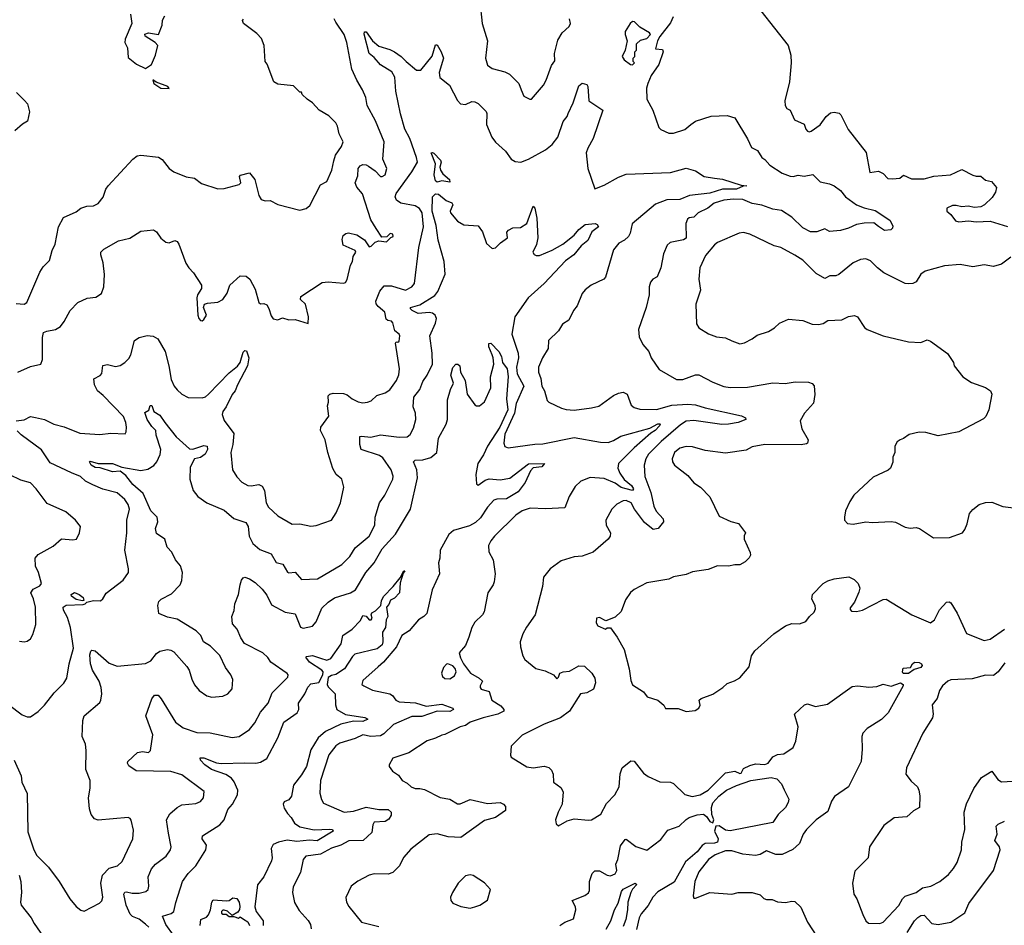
# Model space of a CAD drawing. Extents: x 2133461 to 2293071, y 753526 to 916327.
# Tile 75 of 256: x 2146647 to 2152894, y 826267 to 832009. Entities that reach past the tile are written whole.
import ezdxf

# ---------------------------------------------------------------- set-up
doc = ezdxf.new("R2010")
doc.units = 0

msp = doc.modelspace()

# ---------------------------------------------------------------- linework, layer by layer
at = {"layer": '0CON10XD'}
for points in [[(2149567.1, 832125), (2149581.9, 831985), (2149615.6, 831875), (2149601.5, 831765), (2149615, 831721.2), (2149645, 831698.6), (2149725, 831678.6), (2149755, 831664.2), (2149814, 831605), (2149827.5, 831565), (2149846, 831525), (2149883.3, 831505), (2149895, 831506.2), (2149970.8, 831595), (2149988.1, 831625), (2150021.4, 831718.6), (2150042.4, 831747.6), (2150040, 831795), (2150060.6, 831879.4), (2150089.2, 831925), (2150134, 831965), (2150141.9, 831985), (2150135.4, 832015)], [(2147350.6, 832045), (2147357.5, 831985), (2147316.2, 831885), (2147314, 831864), (2147331.7, 831831.7), (2147335, 831770), (2147387, 831727), (2147445, 831700)], [(2147445, 831700), (2147482.5, 831725), (2147508.8, 831785), (2147523.8, 831845), (2147506.2, 831865), (2147442.5, 831905), (2147441.7, 831918.3), (2147463.6, 831926.4), (2147526.7, 831915), (2147551.2, 831975), (2147553, 832007), (2147567, 832033)], [(2151350, 832065), (2151523.3, 831845), (2151540, 831785), (2151540.8, 831735), (2151530, 831615), (2151502, 831495), (2151502.5, 831465), (2151515, 831446.2), (2151536.2, 831435), (2151562.5, 831375), (2151625, 831345.8), (2151634.2, 831315), (2151645, 831302), (2151655, 831298), (2151667.4, 831302.6), (2151725, 831342.5), (2151764.4, 831395.6), (2151791.7, 831418.3), (2151815, 831422.5), (2151845.5, 831415.5), (2151856.2, 831406.2), (2151903.8, 831313.8), (2152017.7, 831167.7), (2152041.2, 831041.2), (2152095, 831048), (2152125, 831033.8), (2152155, 831002.5), (2152185, 830999.2), (2152230, 831005), (2152255, 831023.3), (2152305, 831001.1), (2152385, 831000), (2152447, 831017), (2152553.3, 831025), (2152625, 831058.8), (2152695, 831023.3), (2152715, 831016.7), (2152745, 831017.5), (2152775, 830992.5), (2152813.6, 830983.6), (2152843.3, 830945), (2152838.8, 830915), (2152817.7, 830882.3), (2152767.5, 830835), (2152745, 830823.3), (2152705, 830818.8), (2152665, 830826), (2152625, 830822.5), (2152588.6, 830831.4), (2152565, 830830), (2152530, 830815), (2152530, 830795), (2152554.3, 830774.3), (2152585, 830734), (2152605, 830728), (2152665.8, 830734.2), (2152715, 830728), (2152805, 830731.2), (2152915, 830698)], [(2146635, 829774.2), (2146715, 829809.4), (2146781.2, 829825), (2146791.9, 829855), (2146792.5, 829995), (2146797.5, 830025), (2146820, 830035), (2146875, 830043.8), (2146905, 830063.8), (2146929.2, 830095), (2146967.5, 830165), (2147016.2, 830215), (2147075, 830244.2), (2147129.5, 830250.5), (2147166.4, 830273.6), (2147181.2, 830315), (2147185.6, 830394.4), (2147177.4, 830467.4), (2147160.8, 830519.2), (2147161.2, 830535), (2147180.8, 830555), (2147273.8, 830606.2), (2147345, 830622.9), (2147415, 830668), (2147495, 830676), (2147514.4, 830664.4), (2147543.4, 830623.4), (2147575, 830598.8), (2147595, 830593.8), (2147631.7, 830608.3), (2147645, 830603.3), (2147657.5, 830585), (2147700, 830465), (2147719.2, 830435), (2147748.8, 830405), (2147800, 830325), (2147800, 830305), (2147776, 830265), (2147770.8, 830245), (2147777.5, 830135), (2147782.5, 830115), (2147795, 830102.5), (2147805, 830100), (2147815, 830107.5), (2147832.5, 830135), (2147812, 830185), (2147820, 830205), (2147837.6, 830212.4), (2147905, 830218.1), (2147935.6, 830234.4), (2147963.8, 830275), (2147980, 830325), (2148045.3, 830384.7), (2148083.9, 830383.9), (2148106.2, 830365), (2148140.1, 830300.1), (2148163.6, 830216.4), (2148175, 830206.7), (2148195, 830210), (2148215, 830202), (2148228.5, 830178.5), (2148241.4, 830131.4), (2148255, 830112.5), (2148283.9, 830106.1), (2148315, 830118.8), (2148355, 830106.7), (2148395, 830108.8), (2148476.1, 830083.9), (2148479.7, 830125), (2148459.5, 830205), (2148428, 830235), (2148430, 830255), (2148565, 830343.3), (2148605, 830347.5), (2148700.7, 830339.3), (2148715, 830343.3), (2148725, 830362.5), (2148746.7, 830453.3), (2148758.8, 830475), (2148763, 830507), (2148778.8, 830535), (2148775, 830546.2), (2148699.5, 830579.5), (2148693.8, 830615), (2148699.5, 830640.5), (2148715.8, 830654.2), (2148732.6, 830657.4), (2148785, 830645.5), (2148833.6, 830613.6), (2148865, 830568.8), (2148877.3, 830572.7), (2148901.7, 830598.3), (2148925, 830606.7), (2148975, 830600), (2149001.2, 830628.8), (2149016.2, 830635), (2149015, 830650), (2148997, 830653), (2148977, 830633), (2148945, 830630), (2148909.2, 830685), (2148875, 830740), (2148822.7, 830905), (2148785, 830947.8), (2148776.1, 830975), (2148791.7, 831018.3), (2148795.4, 831065), (2148807.4, 831082.6), (2148825, 831090.3), (2148845, 831089.3), (2148860.8, 831080.8), (2148901.4, 831051.4), (2148935, 831015.8), (2148947.5, 831015), (2148965.8, 831025), (2148975.6, 831065), (2148951.5, 831125), (2148958.6, 831235), (2148905, 831367.5), (2148851.8, 831465), (2148842.3, 831515), (2148822.7, 831565), (2148785.4, 831625), (2148754.6, 831695), (2148722.6, 831865), (2148705, 831916.2), (2148652.8, 831992.8), (2148641.5, 832015)], [(2147393.1, 831146.9), (2147415, 831150.8), (2147527.7, 831137.7), (2147551.7, 831121.7), (2147595, 831066.2), (2147625, 831044.2), (2147702.7, 831012.7), (2147755, 831003.8), (2147801.1, 830971.1), (2147905, 830936), (2147945, 830938), (2148039.2, 830965), (2148050, 830975), (2148041.2, 831015), (2148047.3, 831022.7), (2148105, 831038.8), (2148138.1, 830995), (2148163.6, 830893.6), (2148179.2, 830869.2), (2148205, 830860), (2148235, 830862), (2148285, 830837.1), (2148425, 830800.5), (2148465, 830812.5), (2148488.5, 830831.5), (2148555, 830962.5), (2148595, 830982.5), (2148626.4, 831055), (2148640.9, 831115), (2148650.3, 831149.7), (2148688.9, 831205), (2148700, 831235), (2148674.4, 831285), (2148663.8, 831335), (2148652, 831355), (2148608.8, 831398.8), (2148547.5, 831435), (2148505, 831482.5), (2148470, 831505), (2148440, 831535), (2148435, 831550), (2148425, 831550), (2148385, 831590), (2148285, 831601.2), (2148260, 831615), (2148218, 831728), (2148204.2, 831744.2), (2148198, 831845), (2148180.2, 831890.2), (2148151.5, 831921.5), (2148067.5, 831985), (2148060, 832005), (2148067, 832013)], [(2150793, 832027), (2150775, 831990), (2150707.5, 831902.5), (2150694, 831876), (2150680, 831825), (2150725, 831820), (2150728.8, 831805), (2150702.9, 831725), (2150654.3, 831655), (2150631.4, 831605), (2150624.2, 831575), (2150625.8, 831505), (2150664.2, 831435), (2150701.2, 831325), (2150715, 831312), (2150765, 831289.2), (2150795, 831289.2), (2150867.2, 831312.8), (2150905, 831344), (2150935, 831366.4), (2151035, 831397.9), (2151135, 831400.6), (2151185, 831385.8), (2151264.5, 831254.5), (2151289.2, 831199.2), (2151328.7, 831178.7), (2151355, 831136), (2151375, 831122.9), (2151406.5, 831086.5), (2151485, 831035.8), (2151535, 831016), (2151555, 831014), (2151585, 831022.5), (2151625, 831017.1), (2151678.5, 831028.5), (2151725, 830981.8), (2151785, 830968.7), (2151814.4, 830955), (2151855, 830926.2), (2151886.6, 830886.6), (2151956.4, 830836.3), (2152005, 830816.2), (2152075, 830799.3), (2152168.3, 830738.3), (2152187.4, 830702.6), (2152183.6, 830686.4), (2152173, 830677), (2152132.7, 830672.7), (2152095, 830697.5), (2152065, 830722), (2152005, 830720), (2151955, 830711.2), (2151905, 830686.7), (2151855, 830672.9), (2151785, 830666), (2151755, 830683.3), (2151705, 830664.3), (2151665, 830664.4), (2151615, 830689.4), (2151545, 830757.8), (2151479.9, 830799.9), (2151425, 830808.6), (2151355, 830832.2), (2151295, 830844.3), (2151235, 830868.1), (2151175, 830871.6), (2151115, 830864.1), (2151054, 830845), (2151013.3, 830815), (2150951.2, 830785), (2150925, 830756.7), (2150895, 830752.5), (2150884, 830745), (2150872.6, 830717.4), (2150875.3, 830624.7), (2150857.6, 830612.4), (2150774.2, 830595.8), (2150755, 830578.8), (2150730.5, 830525), (2150713.8, 830436.2), (2150690.6, 830379.4), (2150663.8, 830365), (2150649.2, 830345), (2150641.4, 830315), (2150641.2, 830265), (2150622.5, 830185), (2150572, 830045), (2150577.7, 829997.7), (2150600.3, 829950.3), (2150638.8, 829905), (2150654, 829865), (2150705, 829792), (2150815, 829727.8), (2150855, 829727.5), (2150935, 829756.4), (2150955, 829757.3), (2151045, 829710.5), (2151115, 829683.1), (2151155, 829676.7), (2151265, 829679.1), (2151425, 829707.5), (2151503.2, 829703.2), (2151566.6, 829713.4), (2151651.8, 829711.8), (2151675, 829702.2), (2151687.6, 829687.6), (2151692.6, 829632.6), (2151683.1, 829576.9), (2151625.5, 829515), (2151599.6, 829465), (2151609.5, 829415), (2151648.6, 829345), (2151646.2, 829325), (2151639.4, 829320.6), (2151605, 829313.5), (2151375, 829315.4), (2151295, 829301.9), (2151255, 829280), (2151125, 829260.8), (2150995, 829278.6), (2150915, 829301.4), (2150875, 829303.1), (2150835, 829292.9), (2150801.9, 829265), (2150785.6, 829225), (2150788.6, 829205), (2150802, 829185), (2150885, 829118.8), (2150925, 829073.3), (2150966.7, 829045), (2151025, 828984), (2151085, 828862), (2151158, 828828), (2151208, 828815), (2151252.5, 828755), (2151244.2, 828735.8), (2151244.2, 828715), (2151281.7, 828631.7), (2151284, 828615), (2151275, 828596.2), (2151249.1, 828570.9), (2151215, 828553.8), (2151185, 828553.8), (2151145, 828543.8), (2151074.1, 828545.9), (2151015, 828523.8), (2150915, 828508), (2150875, 828492), (2150795, 828476.2), (2150765, 828462), (2150625, 828438), (2150545, 828396.2), (2150523, 828377), (2150489.7, 828330.3), (2150462.7, 828257.3), (2150425, 828220), (2150365, 828197.5), (2150325, 828218.8), (2150307.5, 828215), (2150303.3, 828185), (2150315, 828166.7), (2150363.9, 828143.9), (2150375, 828152.5), (2150395, 828153.3), (2150436.7, 828095), (2150482.5, 828015), (2150513.4, 827893.4), (2150525, 827820), (2150535, 827792.5), (2150605, 827747.5), (2150627.5, 827715), (2150695.7, 827695.7), (2150733, 827663), (2150745, 827642.5), (2150825, 827642.5), (2150875, 827623.3), (2150931.7, 827628.3), (2150955, 827643.8), (2150965, 827662.5), (2150957.5, 827695), (2150970, 827705), (2151045, 827732.2), (2151108.8, 827775), (2151135, 827801.2), (2151182.7, 827817.3), (2151215, 827836), (2151275, 827906.7), (2151290.8, 827975), (2151311.5, 828008.5), (2151431.9, 828115), (2151505, 828166.9), (2151545, 828180.6), (2151595, 828179.2), (2151635, 828192.5), (2151658.8, 828225), (2151688.3, 828251.7), (2151696.9, 828273.1), (2151693.8, 828295), (2151673.2, 828335), (2151676.7, 828365), (2151745, 828434.3), (2151775, 828451.9), (2151814.2, 828464.2)], [(2150535, 831722.5), (2150547.5, 831735), (2150540, 831745), (2150540, 831765), (2150550, 831775), (2150550, 831805), (2150560, 831815), (2150560, 831855), (2150585, 831880), (2150625, 831890), (2150650, 831915), (2150642.5, 831925), (2150581.5, 831961.5), (2150547.5, 831995), (2150535, 831996.7), (2150519.4, 831985), (2150488.6, 831935), (2150488, 831915), (2150501.2, 831875), (2150488.8, 831815), (2150470, 831775), (2150481.2, 831755), (2150522.5, 831725), (2150535, 831722.5)], [(2146625, 829465.4), (2146675, 829471.8), (2146715, 829493.1), (2146746.3, 829486.3), (2146805, 829474.2), (2146863.3, 829445), (2146928.3, 829428.3), (2147027.9, 829387.9), (2147155, 829378.1), (2147225, 829388.1), (2147315.9, 829384.1), (2147323.3, 829395), (2147324, 829426), (2147320.6, 829455), (2147305, 829493.8), (2147177.2, 829627.2), (2147141.4, 829655), (2147120.6, 829695), (2147118, 829732), (2147157.6, 829752.4), (2147168.8, 829765), (2147175, 829816.2), (2147205, 829822.5), (2147255, 829809.2), (2147285, 829817.1), (2147313.7, 829836.3), (2147338.5, 829861.5), (2147351.8, 829885), (2147374.5, 829975), (2147405, 829994.8), (2147455, 830006), (2147493.2, 830003.2), (2147523.3, 829985), (2147569.5, 829905), (2147592.1, 829815), (2147607.3, 829727.3), (2147626.7, 829685), (2147645, 829661.4), (2147675, 829634.3), (2147715, 829614), (2147805, 829612), (2147825, 829617.5), (2147845, 829634.4), (2147975, 829770), (2148028.5, 829811.5), (2148045.5, 829835), (2148065, 829902), (2148075, 829912), (2148085, 829908.8), (2148101.5, 829865), (2148092.2, 829815), (2148028.2, 829695), (2148014.2, 829655.8), (2147995, 829633.1), (2147955.9, 829554.1), (2147934.9, 829525.1), (2147931, 829505), (2147945, 829468.5), (2148005.5, 829385), (2147999.2, 829315), (2147985.6, 829265), (2147998, 829155), (2148025, 829111.2), (2148056.6, 829076.6), (2148095, 829055.8), (2148116.4, 829053.6), (2148165, 829062.2), (2148185, 829052.5), (2148199.1, 829025), (2148210, 828945), (2148225, 828919.2), (2148285, 828862.5), (2148375, 828810.6), (2148425, 828812.5), (2148495, 828797.5), (2148527.9, 828802.1), (2148624.1, 828835.9), (2148655, 828883.3), (2148682.2, 828945), (2148704.3, 829045), (2148690, 829095), (2148655, 829126.2), (2148633.8, 829163.8), (2148602, 829265), (2148585.7, 829345), (2148554.4, 829405), (2148557.1, 829425), (2148607.2, 829495), (2148598.9, 829561.1), (2148605.7, 829585), (2148604.2, 829625), (2148614.4, 829635.6), (2148635, 829641.4), (2148701.7, 829638.3), (2148725, 829630.8), (2148756.2, 829605), (2148795, 829585.6), (2148825, 829580), (2148854, 829584), (2148876.8, 829593.2), (2148912.6, 829627.4), (2148965, 829643.8), (2148995, 829662.3), (2149038.1, 829721.9), (2149053.4, 829756.6), (2149056.8, 829795), (2149032.2, 829957.8), (2149035, 829966.7), (2149045, 829963.8), (2149055, 829970), (2149058.7, 830005), (2149055, 830015.5), (2149026.9, 830036.9), (2149015, 830088), (2149005, 830098.6), (2148982.5, 830102.5), (2148971.2, 830111.2), (2148963.3, 830155), (2148921.1, 830191.1), (2148908.4, 830208.4), (2148905.9, 830225), (2148931.8, 830288.2), (2148958.6, 830321.4), (2149005, 830320.8), (2149095, 830294.6), (2149134, 830315), (2149152.6, 830337.4), (2149179.1, 830565), (2149208, 830695), (2149199.7, 830785), (2149182.9, 830812.9), (2149155, 830828.5), (2149065, 830845.8), (2149037.8, 830865), (2149029.8, 830885), (2149035, 830907.2), (2149135.6, 831045), (2149170.4, 831105), (2149164.7, 831135), (2149121.1, 831255), (2149090, 831315), (2149062.4, 831412.4), (2149034.3, 831555), (2149027, 831645), (2149007.7, 831677.7), (2148935, 831723.3), (2148895, 831769.4), (2148865, 831793.8), (2148832.7, 831917.3), (2148835, 831932.5), (2148845, 831931.2), (2148885.6, 831875), (2148925, 831841.9), (2148995, 831820), (2149025, 831804.5), (2149066.7, 831776.7), (2149099.6, 831745), (2149165, 831689.4), (2149191.1, 831688.9), (2149263.2, 831776.8), (2149285, 831850), (2149295, 831850), (2149321.2, 831805), (2149336, 831765), (2149307.8, 831675), (2149312, 831642), (2149373.1, 831595), (2149425, 831496.2), (2149444, 831475), (2149475, 831471.4), (2149515, 831490), (2149535, 831489.2), (2149555, 831477.5), (2149606, 831426), (2149610.6, 831415), (2149608.6, 831345), (2149643.3, 831265), (2149665, 831232.5), (2149730, 831175), (2149765.8, 831125.8), (2149789.5, 831109.5), (2149826.4, 831106.4), (2149875, 831124.4), (2149982.5, 831185), (2150025, 831217.8), (2150061.8, 831265), (2150095.7, 831364.3), (2150120, 831395), (2150126.9, 831415), (2150157.6, 831482.4), (2150195, 831590), (2150215, 831606.2), (2150245, 831597.5), (2150252.5, 831585), (2150257.5, 831495), (2150346.4, 831436.4), (2150284.5, 831255), (2150251.1, 831195), (2150241.5, 831165), (2150251.8, 831065), (2150295, 830936.7), (2150355, 830958.9), (2150445, 831010), (2150495, 831028.8), (2150775, 831040.5), (2150875, 831067.5), (2150935, 831050), (2150990, 831015), (2151055.5, 831004.5)], [(2147595, 831573.3), (2147587.5, 831585), (2147513, 831613), (2147491.7, 831628.3), (2147497.5, 831605), (2147543.3, 831575), (2147595, 831573.3)], [(2146627, 831547), (2146677.6, 831497.6), (2146695.8, 831475), (2146710, 831425), (2146696.7, 831365), (2146665, 831346.7), (2146616.1, 831303.9)], [(2149295, 830978.9), (2149285, 830987.3), (2149276, 831025), (2149285.7, 831095), (2149257.5, 831165), (2149265, 831168), (2149275, 831162.5), (2149317.4, 831117.4), (2149321.1, 831105), (2149311.9, 831075), (2149316.4, 831055), (2149332.1, 831032.1), (2149373.3, 830995), (2149375, 830980), (2149325, 830987.1), (2149295, 830978.9)], [(2146625, 830209.8), (2146675, 830205.2), (2146692.9, 830215), (2146775, 830408.9), (2146795, 830441.9), (2146836.8, 830483.2), (2146851.9, 830545), (2146871.4, 830585), (2146892.9, 830695), (2146923.8, 830755), (2147005, 830791.2), (2147035, 830813.3), (2147073.9, 830826.1), (2147115, 830828.8), (2147145, 830843.8), (2147175.7, 830884.3), (2147194, 830935), (2147208.8, 830955), (2147365.6, 831124.4), (2147393.1, 831146.9)], [(2151055.5, 831004.5), (2151105, 830997.5), (2151225, 830960), (2151260, 830955), (2151236.6, 830953.4), (2151195, 830935.3), (2151105, 830935.2), (2151025, 830908.2), (2150896.1, 830893.9), (2150835, 830869), (2150753.4, 830866.6), (2150680.5, 830839.5), (2150533.1, 830715), (2150520, 830655), (2150509.4, 830635), (2150485, 830612), (2150448.7, 830591.3), (2150415, 830550), (2150364.3, 830375.7), (2150353.3, 830365), (2150272.5, 830325), (2150235, 830296.7), (2150215, 830272.5), (2150184.2, 830195.8), (2150160, 830165), (2150130, 830105), (2150091.7, 830078.3), (2150065, 830036.7), (2150002.5, 829975), (2149998.8, 829925), (2149964.3, 829865), (2149939.4, 829805), (2149938.9, 829775), (2149953.1, 829735), (2149960, 829685), (2149977.1, 829655), (2149992.5, 829595), (2150003.6, 829583.6), (2150085, 829545.7), (2150115, 829538.1), (2150165, 829534.3), (2150275, 829547.5), (2150320.3, 829559.7), (2150415, 829625.6), (2150445, 829640.6), (2150475, 829646.5), (2150501.4, 829635), (2150526, 829565), (2150545, 829550.8), (2150580.7, 829540.7), (2150687.4, 829537.4), (2150785, 829566), (2150885, 829571.9), (2150935, 829567.1), (2150995, 829549.2), (2151226.7, 829496.7), (2151251.2, 829485), (2151253.8, 829475), (2151205, 829455.5), (2151145, 829443.9), (2151102.3, 829442.3), (2150925, 829468.9), (2150875, 829463.3), (2150838.7, 829441.3), (2150715.7, 829334.3), (2150635.5, 829255), (2150620, 829225), (2150609.5, 829185), (2150613.3, 829113.3), (2150651.7, 829011.7), (2150669.7, 828925), (2150685, 828893.5), (2150730, 828845), (2150731.4, 828825), (2150697.7, 828782.3), (2150665, 828776.4), (2150611.2, 828821.2), (2150547.3, 828905), (2150525.4, 828945), (2150495, 828960.9), (2150475, 828958.9), (2150435, 828937.1), (2150404.2, 828905), (2150366, 828835), (2150367.5, 828805), (2150395.7, 828755), (2150394, 828735), (2150381.2, 828715), (2150285, 828634), (2150215, 828606.7), (2150165, 828603.8), (2150082.9, 828577.1), (2150012.6, 828527.4), (2149970, 828475), (2149962.9, 828415), (2149917.5, 828235), (2149862.4, 828157.6), (2149840, 828115), (2149822.5, 828065), (2149823.9, 828033.9), (2149839.2, 827975), (2149851.5, 827951.5), (2149921.2, 827895), (2149979.8, 827879.8), (2150034.4, 827854.4), (2150055, 827830), (2150065, 827840), (2150073.3, 827865), (2150095, 827874.5), (2150135, 827878.8), (2150195, 827912.1), (2150230.5, 827910.5), (2150276.9, 827865), (2150296.7, 827835), (2150299.1, 827805), (2150286.5, 827765), (2150245, 827741.5), (2150205, 827734.4), (2150135, 827625.8), (2150078, 827582), (2149975, 827542.5), (2149835, 827472), (2149765, 827402.5), (2149760, 827345), (2149765, 827333.3), (2149865, 827272.9), (2149905, 827265.6), (2149975, 827276.9), (2150005, 827268), (2150021.7, 827251.7), (2150032.5, 827225), (2150034.3, 827174.3), (2150081.2, 827141.2), (2150094.2, 827114.2), (2150089.4, 827035), (2150062.5, 826985), (2150046.7, 826935), (2150050, 826910), (2150065, 826898.8), (2150120.4, 826929.6), (2150165, 826942.9), (2150255, 826932.9), (2150274.2, 826935.8), (2150335, 826971.2), (2150370.5, 827039.5), (2150421.8, 827095), (2150451.2, 827145), (2150457.6, 827227.6), (2150468.9, 827265), (2150525, 827310), (2150545, 827307.5), (2150605, 827232), (2150635, 827210), (2150707.7, 827177.7), (2150775, 827174), (2150795, 827166), (2150866.4, 827096.4), (2150913.8, 827083.8), (2150965, 827094.7), (2151015, 827124.4), (2151125, 827233.3), (2151185, 827244), (2151215, 827229.2), (2151225, 827232.5), (2151238.5, 827261.5), (2151279.4, 827280.6), (2151315, 827290), (2151375, 827287.1), (2151395, 827294.3), (2151424.3, 827335.7), (2151455, 827349.2), (2151495, 827353.5), (2151555, 827393.8), (2151571.8, 827435), (2151585.3, 827525), (2151563.3, 827605), (2151625.4, 827664.6), (2151645, 827671.5), (2151695, 827654.4), (2151771.7, 827668.3), (2151928.7, 827781.3), (2151965, 827785.5), (2152035, 827777.1), (2152085, 827782.2), (2152125, 827797.1), (2152175, 827782.9), (2152235, 827804), (2152251.2, 827795), (2152252, 827785), (2152157.8, 827615), (2152115, 827572.2), (2152023.3, 827515), (2151995.5, 827485), (2151989.1, 827465), (2151991.8, 827385), (2151985.8, 827305.8), (2151905, 827145.7), (2151816.9, 827083.1), (2151796.9, 827055), (2151775, 826988.8), (2151700, 826935), (2151638, 826875), (2151617.5, 826845), (2151593.6, 826786.4), (2151553.1, 826746.9), (2151485, 826715.5), (2151445, 826715.6), (2151385, 826738.6), (2151344.7, 826715.3), (2151315, 826710.7), (2151235, 826718.8), (2151165, 826740), (2151125, 826740.4), (2151060, 826715), (2151016.9, 826685), (2150955, 826605.7), (2150931.2, 826545), (2150920, 826455), (2150925, 826440), (2150935, 826440), (2151025, 826474.4), (2151165, 826464.4), (2151205, 826475.6), (2151295, 826474.3), (2151345, 826460), (2151367.7, 826437.7), (2151385, 826430.8), (2151420.7, 826430.7), (2151455, 826416.7), (2151505, 826411.2), (2151545, 826420), (2151565, 826418), (2151603, 826383), (2151645, 826286.7), (2151732.5, 826155)], [(2148536.5, 828463.5), (2148690.8, 828555), (2148741.9, 828605), (2148775, 828660), (2148863.6, 828735), (2148899.5, 828805), (2148902.2, 828855), (2148930, 828945), (2148964.4, 828995), (2149014.5, 829095), (2149015.4, 829115.4), (2149003.5, 829155), (2148950.9, 829230.9), (2148929.2, 829245), (2148814.2, 829285), (2148804.5, 829315), (2148804.3, 829365.7), (2148815, 829369.2), (2148875, 829361.3), (2148935, 829376.7), (2149055, 829361.2), (2149106.2, 829365), (2149125, 829379.2), (2149145, 829418.8), (2149160.9, 829475), (2149158.2, 829515), (2149142.7, 829555), (2149147.5, 829615), (2149185.4, 829664.6), (2149204.6, 829715), (2149231.8, 829755), (2149265.6, 829825), (2149263.1, 829895), (2149248.6, 830005), (2149285.9, 830084.1), (2149290.9, 830115), (2149282.5, 830135), (2149265, 830148.3), (2149245, 830152), (2149175, 830146.6), (2149136.7, 830165), (2149125.8, 830175), (2149126.1, 830183.9), (2149185, 830202.1), (2149280.6, 830259.4), (2149299, 830285), (2149347.3, 830395), (2149340, 830475), (2149302, 830612), (2149289.1, 830705), (2149264.3, 830795), (2149266.9, 830885), (2149284.8, 830905.2), (2149305, 830902.9), (2149353.6, 830863.6), (2149388.3, 830848.3), (2149395.8, 830835), (2149377.8, 830795), (2149380.5, 830785), (2149425, 830731.2), (2149465, 830707.5), (2149555, 830702.5), (2149583.8, 830665), (2149609.3, 830589.3), (2149645, 830557.5), (2149665, 830562.5), (2149697.5, 830595), (2149742.5, 830625), (2149737, 830663), (2149747.5, 830675), (2149775, 830689.2), (2149825, 830690.5), (2149863.6, 830716.4), (2149905, 830827.5), (2149916.2, 830815), (2149928.8, 830751.2), (2149934.4, 830625), (2149925.4, 830584.6), (2149902.5, 830535), (2149910.3, 830520.3), (2149923, 830513), (2149945, 830514.4), (2150025, 830547.5), (2150093.2, 830586.8), (2150165, 830642.1), (2150195, 830677.8), (2150235, 830710), (2150297.3, 830717.3), (2150311.4, 830711.4), (2150318.8, 830695), (2150276.3, 830663.7), (2150251.6, 830608.4), (2150208.6, 830575), (2150162, 830518), (2150110.4, 830479.6), (2149975, 830336), (2149872.5, 830245), (2149789.2, 830125), (2149768.8, 830015), (2149810.4, 829895), (2149811.7, 829865), (2149799.3, 829805), (2149803.3, 829763.3), (2149845.2, 829684.8), (2149797.3, 829575), (2149786.2, 829513.8), (2149725, 829380.8), (2149717.5, 829325), (2149725, 829303.3), (2149745, 829294.3), (2149915, 829318.5), (2149965, 829320), (2150165, 829360.4), (2150331.4, 829331.4), (2150380.6, 829329.4), (2150415, 829341.5), (2150461.5, 829368.5), (2150645, 829418.2), (2150695, 829446.2), (2150707.3, 829447.3), (2150711.2, 829445), (2150705.6, 829435), (2150678.9, 829405), (2150651.7, 829388.3), (2150544.9, 829295.1), (2150445.3, 829195), (2150441.4, 829165), (2150453.8, 829135), (2150483, 829093), (2150529.3, 829055), (2150541.1, 829035), (2150535, 829023.8), (2150494.1, 829034.1), (2150463.4, 829043.4), (2150425, 829070.9), (2150355, 829100.7), (2150265.9, 829105.9), (2150206.7, 829083.3), (2150170.4, 829049.6), (2150133.3, 828986.7), (2150105, 828914.4), (2149985, 828907.3), (2149885, 828911.9), (2149835, 828894.3), (2149795, 828867.5), (2149659.4, 828735), (2149635.6, 828705), (2149621.4, 828675), (2149624.4, 828635), (2149650, 828585), (2149663.5, 828495), (2149657.8, 828445), (2149651.1, 828425), (2149617.5, 828375), (2149594.4, 828255), (2149582.5, 828235), (2149535, 828190), (2149515.7, 828155), (2149495.5, 828094.5), (2149475, 828041.2), (2149435.7, 827995), (2149443.3, 827963.3), (2149462.2, 827925), (2149507.1, 827865), (2149561.2, 827835), (2149583.8, 827815), (2149569.2, 827785), (2149567.5, 827775), (2149574.2, 827765), (2149625, 827750), (2149642, 827695), (2149699.6, 827659.6), (2149718.9, 827635), (2149718.1, 827625), (2149680.8, 827605), (2149587, 827583), (2149505, 827554.6), (2149475, 827534.5), (2149441.2, 827525), (2149345, 827476.2), (2149325, 827473.8), (2149285, 827452.9), (2149232.1, 827437.9), (2149115, 827360.8), (2149015, 827326.7), (2148990, 827285), (2148990, 827275), (2149012.5, 827245), (2149049.5, 827219.5), (2149073.3, 827185), (2149105, 827168), (2149130, 827145), (2149155, 827135.5), (2149185.5, 827134.5), (2149215, 827128.5), (2149315, 827077.7), (2149376.4, 827066.4), (2149425, 827036.4), (2149442, 827038), (2149505, 827065.5), (2149615, 827040.5), (2149695.6, 827045.6), (2149715.6, 827035.6), (2149729.7, 827019.7), (2149728.6, 826995), (2149665, 826950), (2149595, 826931.1), (2149445, 826823.2), (2149365, 826827.8), (2149295, 826847.2), (2149245, 826841.9), (2149129.1, 826750.9), (2149082.7, 826697.3), (2149056, 826645), (2149015, 826602.5), (2148985, 826591.4), (2148895.9, 826594.1), (2148864.2, 826585.8), (2148793, 826547), (2148750, 826515), (2148716.4, 826443.6), (2148720, 826415), (2148735.7, 826385.7), (2148815, 826286.2), (2148925, 826260)], [(2152935, 830503.8), (2152875, 830458), (2152825, 830444.4), (2152765, 830454.4), (2152695, 830441.8), (2152613.6, 830456.4), (2152515, 830448.6), (2152392.5, 830415), (2152365, 830396.7), (2152335, 830346.7), (2152313.8, 830336.2), (2152285, 830333.8), (2152265, 830336.2), (2152130, 830405), (2152090, 830435), (2152045, 830481.2), (2152015, 830492), (2151982.3, 830487.7), (2151935, 830467.5), (2151845, 830393.8), (2151825, 830386), (2151785.9, 830384.1), (2151755, 830368.8), (2151699.7, 830399.7), (2151615, 830483.8), (2151565, 830517.1), (2151475, 830564), (2151434.4, 830574.4), (2151280.3, 830650.3), (2151239.1, 830659.1), (2151212.5, 830655), (2151075, 830597.1), (2151055, 830582), (2150997.5, 830515), (2150961.9, 830435), (2150955.6, 830365), (2150965.6, 830294.4), (2150936, 830205), (2150941.7, 830081.7), (2150956.1, 830056.1), (2151017.3, 830017.3), (2151067.3, 829997.3), (2151125, 829991.2), (2151165, 829972), (2151215, 829954.2), (2151245, 829961.2), (2151295, 829986), (2151325, 830008.6), (2151397.9, 830032.1), (2151435.6, 830054.4), (2151466.7, 830085), (2151525, 830111.2), (2151615, 830101.2), (2151675, 830078.8), (2151715, 830076.7), (2151745, 830083.3), (2151775, 830101.2), (2151863, 830107), (2151905, 830126.7), (2151943, 830133), (2151962.5, 830125), (2152007, 830057), (2152023.9, 830043.9), (2152124.2, 830004.2), (2152285, 829966.2), (2152365, 829961.4), (2152405, 829978.8), (2152425, 829970), (2152532.7, 829892.7), (2152572, 829835), (2152576.2, 829815), (2152631.2, 829745), (2152685, 829708.8), (2152775, 829676.2), (2152805.7, 829655.7), (2152813.8, 829635), (2152795.7, 829535), (2152776.4, 829493.6), (2152762.4, 829477.6), (2152605, 829395.7), (2152475, 829370), (2152395, 829392), (2152353.6, 829393.6), (2152290.5, 829379.5), (2152255, 829353.3), (2152233.9, 829346.1), (2152215, 829332.5), (2152198.8, 829305), (2152200, 829265), (2152186.7, 829235), (2152186.1, 829203.9), (2152171.2, 829165), (2152157, 829153), (2152060.9, 829109.1), (2151940, 828995), (2151913.3, 828955), (2151886.7, 828895), (2151880, 828855), (2151880, 828835), (2151900, 828815), (2151935, 828810), (2152015, 828826.2), (2152055, 828820.8), (2152175, 828828), (2152203.9, 828823.9), (2152265, 828792), (2152296.1, 828786.1), (2152335, 828788.8), (2152355, 828783.3), (2152445, 828724), (2152546, 828726), (2152628.8, 828755), (2152644.2, 828775.8), (2152658.1, 828811.9), (2152672.6, 828877.4), (2152695, 828904.2), (2152733.3, 828935), (2152775, 828948.1), (2152815, 828950), (2152885, 828922), (2152968.3, 828911.7)], [(2147465.6, 826255), (2147445.6, 826275), (2147405, 826306.7), (2147363, 826323), (2147347.9, 826337.9), (2147323.3, 826395), (2147307.5, 826465), (2147313.3, 826476.7), (2147325, 826479.2), (2147360.7, 826470.8), (2147405, 826470), (2147447.5, 826482.5), (2147462.5, 826495), (2147466.7, 826515), (2147461.5, 826575), (2147482.5, 826625), (2147507.8, 826655), (2147575.8, 826705), (2147604.4, 826745.6), (2147607.8, 826765), (2147591.5, 826851.5), (2147577.5, 826935), (2147598.5, 826975), (2147645, 827014.5), (2147675, 827030.5), (2147765, 827038.6), (2147795, 827051.9), (2147812.5, 827075), (2147816.7, 827115), (2147675, 827221.8), (2147605, 827242.7), (2147385.8, 827245.8), (2147338.3, 827278.3), (2147330, 827295), (2147333.3, 827305), (2147395, 827363.3), (2147425, 827370), (2147465, 827362), (2147477.5, 827375), (2147490.9, 827475), (2147447.9, 827595), (2147485, 827703.3), (2147503.2, 827726.8), (2147525, 827726.7), (2147545, 827703.8), (2147635.8, 827555), (2147685, 827518.6), (2147770.5, 827490.5), (2147855, 827486.7), (2147995, 827458.6), (2148040, 827465), (2148105, 827508.6), (2148138.6, 827551.4), (2148175, 827618.6), (2148222.5, 827675), (2148248.5, 827741.5), (2148348.9, 827841.1), (2148349.4, 827855), (2148343, 827863), (2148240, 827935), (2148220.8, 827965), (2148188.8, 827995), (2148072.7, 828055), (2148049.3, 828089.3), (2148027.3, 828145), (2147998.1, 828178.1), (2147993.2, 828225), (2148007.4, 828262.6), (2148012.3, 828305), (2148034.4, 828365), (2148046.5, 828425), (2148054.4, 828455.6), (2148065, 828471.1), (2148075, 828474.7), (2148105, 828463.8), (2148140.9, 828440.9), (2148185, 828397.5), (2148215, 828361.4), (2148245, 828300), (2148332.2, 828252.2), (2148395, 828243.1), (2148428.1, 828158.1), (2148445, 828151.8), (2148505, 828164.4), (2148528.7, 828191.3), (2148562.9, 828277.1), (2148603.6, 828315), (2148645, 828342.5), (2148745, 828375.4), (2148776.5, 828395), (2148842.5, 828505), (2148896.2, 828565), (2148946.4, 828655), (2149031.9, 828748.1), (2149125.8, 828905.8), (2149170.9, 829105), (2149166.7, 829155), (2149146, 829205), (2149155, 829215.7), (2149205, 829219.5), (2149255, 829234.1), (2149293.1, 829265), (2149303.2, 829356.8), (2149352.2, 829445), (2149361.3, 829475), (2149360.9, 829599.1), (2149379.2, 829665), (2149398.5, 829705), (2149381.8, 829755), (2149395, 829803.8), (2149415, 829826), (2149425.9, 829825.9), (2149440, 829815), (2149443.8, 829775), (2149472.2, 829722.2), (2149486.2, 829635), (2149535, 829566.7), (2149545, 829560), (2149565, 829561.2), (2149595, 829586.2), (2149635.6, 829675), (2149633.1, 829745), (2149654.4, 829825), (2149651.8, 829865), (2149644.4, 829885), (2149622.9, 829935), (2149623.9, 829956.1), (2149635, 829957.8), (2149687.1, 829905), (2149703.3, 829873.3), (2149711.1, 829835), (2149740, 829795), (2149746.4, 829746.4), (2149736.2, 829605), (2149744, 829535), (2149692.4, 829425), (2149614.1, 829305.9), (2149589.6, 829250.4), (2149554.1, 829195), (2149540.7, 829125), (2149545, 829066.7), (2149555, 829057.5), (2149600.1, 829089.9), (2149625, 829098.5), (2149695, 829092), (2149756.9, 829103.1), (2149875, 829193.4), (2149975.8, 829195.8), (2149960, 829175), (2149905, 829168.1), (2149887.7, 829147.7)], [(2146612.5, 827315), (2146655.4, 827215), (2146660, 827175), (2146695, 827102), (2146699.2, 826860.8), (2146736.7, 826745), (2146755, 826710), (2146830, 826635), (2146897.5, 826545), (2146966, 826435), (2147005.8, 826385.8), (2147035, 826363.3), (2147055, 826357.5), (2147152.3, 826407.7), (2147167, 826423), (2147174.3, 826445), (2147162.7, 826535), (2147172.3, 826585), (2147215, 826628.8), (2147266.4, 826643.6), (2147298, 826672), (2147364.4, 826815), (2147369.7, 826869.7), (2147353.6, 826933.6), (2147347.5, 826945), (2147335, 826950), (2147145, 826933.8), (2147122.3, 826942.3), (2147100.5, 826970.5), (2147090, 827005), (2147084.2, 827075), (2147094.2, 827135.8), (2147094, 827185), (2147066.1, 827256.1), (2147068.1, 827375), (2147064, 827415), (2147044.2, 827464.2), (2147047.1, 827565), (2147055, 827596), (2147155, 827680.8), (2147162.5, 827695), (2147167.3, 827735), (2147163.8, 827775), (2147151.2, 827815), (2147108.9, 827885), (2147095.4, 827925), (2147092.1, 827982.1), (2147097.5, 828005), (2147105, 828011.4), (2147125, 828007.1), (2147215, 827930), (2147265, 827910.9), (2147445, 827926.9), (2147478.1, 827945), (2147515, 827990), (2147535, 828004.4), (2147585, 828015.7), (2147605, 828012.5), (2147625, 828002), (2147707.6, 827907.6), (2147721.1, 827885), (2147738.3, 827828.3), (2147755, 827791.2), (2147785, 827756), (2147835, 827722.5), (2147865, 827712.9), (2147935, 827720), (2147966.7, 827735), (2147993.9, 827766.1), (2147998.8, 827825), (2147986, 827855), (2147952.8, 827902.8), (2147917.6, 827977.6), (2147857.2, 828037.2), (2147812.5, 828065), (2147796.2, 828105), (2147767.5, 828135), (2147645, 828209.1), (2147585, 828221.8), (2147530, 828245), (2147522.9, 828295), (2147530, 828320), (2147545, 828334.2), (2147610.5, 828369.5), (2147664.4, 828425), (2147676, 828454), (2147679.2, 828505), (2147666.8, 828546.8), (2147635.4, 828585), (2147613.1, 828633.1), (2147583.3, 828665), (2147566.9, 828715), (2147515, 828750.9), (2147507.8, 828782.2), (2147523.1, 828825), (2147518.2, 828855), (2147479.4, 828895), (2147429.6, 829005), (2147365, 829061.8), (2147319.5, 829119.5), (2147285, 829145.6), (2147235, 829142.4), (2147157.1, 829167.1), (2147125, 829170.7), (2147101.1, 829185), (2147088.8, 829205), (2147095, 829210), (2147145, 829195.7), (2147235, 829195.9), (2147295, 829171.2), (2147415, 829150), (2147460.3, 829159.7), (2147497.4, 829182.6), (2147517.1, 829205), (2147538, 829252), (2147542.2, 829285), (2147512.5, 829375), (2147510, 829405), (2147485, 829430), (2147455, 829474.4), (2147441.1, 829518.9), (2147465.7, 829534.3), (2147475, 829562.5), (2147485, 829563.3), (2147498, 829525), (2147535, 829500.8), (2147568.5, 829455), (2147640, 829365), (2147725, 829287.5), (2147745, 829286), (2147815, 829310), (2147836.2, 829305), (2147838.6, 829285), (2147824.2, 829255), (2147795, 829232.7), (2147755, 829224.2), (2147727.6, 829172.4), (2147726.2, 829095), (2147747.1, 829025), (2147777.5, 828985), (2147835, 828945.6), (2147945, 828900), (2148005, 828846.7), (2148080.6, 828820.6), (2148096.1, 828796.1), (2148102.7, 828735), (2148125, 828688.6), (2148169.7, 828649.7), (2148242.1, 828622.1), (2148275, 828568.6), (2148316.2, 828556.2), (2148346.5, 828506.5), (2148355, 828501.4), (2148395.5, 828505.5), (2148435, 828460), (2148536.5, 828463.5)], [(2146575, 827666.9), (2146661.7, 827601.7), (2146695, 827588.8), (2146715, 827588.8), (2146765, 827623.8), (2146805, 827663.8), (2146865, 827741.2), (2146927.9, 827802.1), (2146946, 827835), (2146960, 827925), (2146987.5, 828025), (2146970, 828155), (2146949.7, 828219.7), (2146924.5, 828265), (2146922.2, 828285), (2146942.7, 828297.3), (2147048.9, 828301.1), (2147062.5, 828305), (2147073.3, 828316.7), (2147115, 828326.2), (2147160, 828325), (2147175, 828337.5), (2147195.9, 828374.1), (2147302.5, 828455), (2147336.2, 828505), (2147337.7, 828527.7), (2147314.2, 828645), (2147325.8, 828755), (2147326.4, 828835), (2147342.5, 828905), (2147336, 828935), (2147315, 828967.1), (2147265, 829010), (2147175, 829032.9), (2147110.9, 829060.9), (2147065, 829083.6), (2147033.6, 829113.6), (2146975, 829135.4), (2146840.4, 829200.4), (2146785, 829281.4), (2146656.2, 829376.2), (2146631.3, 829401.3)], [(2146645, 828068.8), (2146675, 828063.8), (2146695, 828068.8), (2146715, 828083.3), (2146730, 828110), (2146750, 828175), (2146746.5, 828285), (2146735, 828336.7), (2146718.6, 828375), (2146732.2, 828397.8), (2146775, 828418.9), (2146786.2, 828435), (2146766.7, 828505), (2146748.2, 828545), (2146745.8, 828595), (2146765, 828617.5), (2146859.8, 828670.2), (2146912.4, 828717.6), (2146985, 828710.8), (2147006.7, 828715), (2147026.7, 828755), (2147032.5, 828795), (2147000, 828835), (2146938.7, 828888.7), (2146821.7, 828941.7), (2146751.4, 829035), (2146715, 829072.9), (2146655, 829089.4), (2146585, 829123.8)], [(2149887.7, 829147.7), (2149853.3, 829075), (2149809.3, 829015), (2149735, 828971.5), (2149675, 828969.6), (2149655, 828962.2), (2149615, 828917.4), (2149570.1, 828849.9), (2149538.9, 828821.1), (2149499.9, 828800.1), (2149399.6, 828770.4), (2149368.8, 828745), (2149315, 828646.7), (2149311.8, 828595), (2149303.5, 828565), (2149310.6, 828495), (2149264.2, 828395), (2149229.2, 828245), (2149211.2, 828225), (2149176.4, 828203.6), (2149118.8, 828135), (2149071.4, 828105), (2149038.2, 828031.8), (2148955.6, 827935), (2148921.9, 827905), (2148825, 827819.2), (2148818.1, 827795), (2148830, 827785), (2148885, 827758.4), (2148995, 827734.2), (2149011.2, 827725), (2149034, 827695), (2149055, 827684.6), (2149158.4, 827678.4), (2149225, 827656.1), (2149325, 827668.8), (2149394, 827645), (2149399.1, 827635), (2149375, 827621.8), (2149295, 827625.3), (2149198, 827592), (2149135, 827591.9), (2149019.4, 827540.6), (2148957.7, 827482.3), (2148935, 827468.8), (2148875, 827464.7), (2148824.1, 827475.9), (2148775, 827451.8), (2148678.9, 827421.1), (2148653.5, 827405), (2148608, 827348), (2148556.4, 827185), (2148551.9, 827105), (2148561.1, 827065), (2148575, 827040.8), (2148705.4, 826985.4), (2148765, 826990.6), (2148845, 827016.9), (2148925, 827002.5), (2148985, 827002.5), (2149002.9, 826985), (2149004.1, 826965), (2148989.3, 826940.7), (2148965, 826926.4), (2148895, 826920.5), (2148887.5, 826905), (2148880.8, 826855), (2148825.3, 826804.7), (2148735, 826802.3), (2148685, 826774.6), (2148625, 826755.3), (2148555, 826719.2), (2148462.5, 826705), (2148444.5, 826685), (2148428.1, 826601.9), (2148381.2, 826511.2), (2148377.8, 826475), (2148391.1, 826411.1), (2148420.3, 826360.3), (2148477.9, 826297.9), (2148492.6, 826272.6), (2148495.7, 826245)], [(2147622.8, 826205), (2147575, 826272.5), (2147552, 826325), (2147608.6, 826341.4), (2147624.6, 826355), (2147637.1, 826412.9), (2147679.4, 826545), (2147716.2, 826595), (2147764.6, 826645), (2147828.9, 826745), (2147832.7, 826775), (2147804.3, 826815), (2147807.1, 826835), (2147916.5, 826905), (2147945, 826935.6), (2147967.7, 827002.3), (2147997.2, 827035), (2148028.9, 827095), (2148030.3, 827125), (2148007.5, 827177.5), (2147990.6, 827200.6), (2147953.9, 827223.9), (2147863.8, 827255), (2147822.1, 827285), (2147793.1, 827315), (2147791.9, 827328.1), (2147815, 827329.5), (2147895, 827298.2), (2147925, 827292.7), (2148075, 827298.1), (2148145, 827294.4), (2148175, 827300.6), (2148215, 827324.5), (2148285.5, 827455), (2148322.7, 827555), (2148407.5, 827615), (2148418.8, 827635), (2148415.7, 827675), (2148456.7, 827735), (2148475, 827778), (2148495, 827798.6), (2148545, 827806.7), (2148570.3, 827855), (2148571.9, 827875), (2148564.6, 827884.6), (2148485.5, 827935), (2148463, 827967), (2148467.5, 827972.5), (2148505, 827977.5), (2148555, 827960.4), (2148595, 827948.9), (2148621.6, 827958.4), (2148687.1, 828052.9), (2148696.7, 828105), (2148755.9, 828144.1), (2148809.3, 828200.7), (2148825, 828232.5), (2148845, 828227.5), (2148864, 828204), (2148876.2, 828205), (2148883.3, 828215), (2148877.5, 828235), (2148881.7, 828248.3), (2148905, 828261.2), (2148938.8, 828295), (2148941.4, 828325), (2148955, 828352.5), (2149015.7, 828415), (2149060, 828470), (2149084, 828515), (2149090, 828515), (2149080, 828500), (2149061.7, 828438.3), (2149057.5, 828375), (2149025, 828342), (2149000.5, 828329.5), (2148989.2, 828300.8), (2148973.3, 828285), (2148982.5, 828225), (2148972.5, 828205), (2148968.8, 828155), (2148948.8, 828125), (2148950.8, 828065), (2148945.6, 828045), (2148915, 828020.4), (2148773.8, 827986.2), (2148758.1, 827971.9), (2148707.4, 827892.6), (2148652, 827858), (2148625, 827852), (2148605, 827838.5), (2148597.2, 827795), (2148605, 827779.5), (2148647.5, 827735), (2148649.7, 827665), (2148660, 827635), (2148714.4, 827604.4), (2148837.5, 827585), (2148856.2, 827575), (2148825, 827559.5), (2148765, 827561.1), (2148685, 827542), (2148587.3, 827495), (2148539.6, 827455), (2148495, 827379.4), (2148466.5, 827275), (2148435, 827220.9), (2148384.7, 827155), (2148372, 827085), (2148355, 827063.1), (2148325, 827050), (2148318.7, 827035), (2148325, 827009.2), (2148345, 826975.7), (2148370, 826950), (2148390.9, 826915), (2148425, 826891.8), (2148515, 826872.8), (2148612.2, 826877.8), (2148632.5, 826875), (2148636, 826865), (2148535, 826802.1), (2148485, 826807.7), (2148405, 826798.1), (2148343.1, 826806.9), (2148288.8, 826795), (2148255, 826779.4), (2148242.5, 826755), (2148249.6, 826695), (2148244.6, 826675), (2148196.6, 826575), (2148155, 826524.3), (2148139.7, 826385), (2148147, 826355), (2148190.6, 826295), (2148192.6, 826265)], [(2151814.2, 828464.2), (2151906.4, 828476.4), (2151940.7, 828460.7), (2151966.7, 828435), (2151976.2, 828405), (2151971.2, 828378.8), (2151943.3, 828315), (2151915, 828280), (2151915, 828270), (2151925, 828260), (2151955, 828256.2), (2151995, 828264.3), (2152125, 828334), (2152145, 828336), (2152306.7, 828235), (2152425, 828184.4), (2152450.6, 828205), (2152481.7, 828268.3), (2152527.5, 828315), (2152545, 828318.8), (2152555, 828312.5), (2152595.4, 828245.4), (2152655, 828118), (2152765, 828074), (2152805, 828081.2), (2152895, 828145.6)], [(2147045, 828323.8), (2147005, 828332.7), (2146975, 828354.4), (2146972.9, 828365), (2146995, 828377.1), (2147025, 828365.6), (2147050, 828345), (2147053, 828327), (2147045, 828323.8)], [(2149375, 827830.8), (2149405, 827850), (2149415.6, 827875), (2149409.4, 827895), (2149395, 827911.4), (2149364.2, 827925.8), (2149355, 827923.8), (2149335, 827902.5), (2149323.8, 827865), (2149330, 827845), (2149345, 827831.2), (2149375, 827830.8)], [(2152897.7, 827932.3), (2152855.5, 827875), (2152825, 827850.6), (2152775, 827852.9), (2152689.4, 827830.6), (2152555, 827823.3), (2152535.5, 827815), (2152500.8, 827785), (2152482, 827755), (2152468, 827705), (2152437.1, 827665), (2152442.9, 827605), (2152437.6, 827582.4), (2152377.9, 827485), (2152273.5, 827265), (2152268.6, 827225), (2152302.1, 827182.1), (2152342.5, 827145), (2152352.5, 827125), (2152357.8, 827087.8), (2152355, 827014), (2152317.8, 826992.2), (2152275, 826955.8), (2152195, 826948), (2152130.3, 826899.7), (2152038.8, 826765), (2152030, 826695), (2151945, 826610), (2151930, 826535), (2151938.8, 826465), (2151958, 826435), (2151995.8, 826335.8), (2152016.2, 826295), (2152031.2, 826281.2), (2152105, 826278.8), (2152125, 826286.2), (2152225, 826392.5), (2152246.9, 826435), (2152265, 826452.9), (2152335, 826476), (2152374.4, 826505.6), (2152427.5, 826515), (2152485, 826544.2), (2152539.7, 826590.3), (2152571.8, 826628.2), (2152594.4, 826665), (2152621.4, 826745), (2152623.3, 826795), (2152643.1, 826875), (2152639.2, 826985), (2152655, 827038), (2152701.4, 827135), (2152750, 827205), (2152815, 827243.8), (2152851.7, 827191.7), (2152876.5, 827176.5), (2152985, 827183.3)], [(2152252.9, 827862.9), (2152248, 827875), (2152252.5, 827897.5), (2152298.8, 827901.2), (2152311.2, 827925), (2152325, 827936), (2152354.2, 827934.2), (2152368.8, 827925), (2152372, 827915), (2152365, 827900.8), (2152321.7, 827888.3), (2152285, 827864.6), (2152252.9, 827862.9)], [(2150074.7, 826265.3), (2150105, 826287.8), (2150160.8, 826309.2), (2150175.8, 826365), (2150172.5, 826385), (2150152.5, 826425), (2150233, 826457), (2150255.8, 826474.2), (2150262, 826488), (2150262.9, 826545), (2150280, 826595), (2150295, 826613.3), (2150325, 826612.5), (2150375, 826584.2), (2150395, 826580.8), (2150425, 826594), (2150435.6, 826615), (2150428.2, 826655), (2150442.1, 826685), (2150458.7, 826771.3), (2150488.3, 826811.7), (2150495, 826812.5), (2150555, 826766.9), (2150625, 826743.1), (2150715, 826810.4), (2150759.4, 826870.6), (2150830, 826895), (2150875, 826938.5), (2150895, 826950), (2150945, 826967.5), (2150985, 826972.1), (2151005, 826957.5), (2151025.4, 826925), (2151045, 826916.8), (2151051.2, 826935), (2151038.8, 826968.8), (2151036.9, 827015), (2151045, 827042.9), (2151082.8, 827085), (2151130.3, 827125), (2151195, 827154), (2151286.2, 827185), (2151414.3, 827204.3), (2151450, 827195), (2151480, 827165), (2151497, 827127), (2151526.2, 827066.2), (2151522.5, 827045), (2151506.2, 827015), (2151459.4, 826970.6), (2151425, 826919.6), (2151155, 826866.3), (2151125, 826870.3), (2151085, 826897.1), (2151064.5, 826895.5), (2151055.8, 826865), (2151077.7, 826815), (2151074.6, 826795), (2151055, 826787.6), (2150995, 826785.2), (2150976.2, 826773.8), (2150945, 826733.5), (2150871.3, 826668.7), (2150798.3, 826541.7), (2150695, 826479.2), (2150663.8, 826445), (2150635, 826393.1), (2150589.7, 826340.3), (2150578.1, 826315), (2150561.3, 826241.3)], [(2152277.9, 826222.1), (2152324.4, 826295.6), (2152345, 826316.2), (2152365, 826329.6), (2152385, 826331.5), (2152435, 826277.9), (2152475, 826272.1), (2152555, 826286.9), (2152643.8, 826346.2), (2152667.8, 826405), (2152825.4, 826615), (2152866.6, 826745), (2152863.8, 826765), (2152834.4, 826805), (2152849.4, 826845), (2152841.4, 826895), (2152855, 826909.2), (2152895, 826928.1)], [(2146643.8, 826585), (2146654.5, 826545), (2146658.9, 826475), (2146651.1, 826415), (2146655.8, 826395.8), (2146718.8, 826315), (2146737.9, 826277.9), (2146810, 826175)], [(2149505, 826376.2), (2149535, 826384), (2149566.7, 826395), (2149615, 826426.7), (2149633.3, 826495), (2149596.9, 826536.9), (2149525, 826582.5), (2149505, 826586.7), (2149475, 826581.2), (2149428, 826535), (2149392, 826475), (2149380, 826445), (2149383.3, 826425), (2149395, 826407.5), (2149445, 826386.7), (2149505, 826376.2)], [(2150367.2, 826242.8), (2150396.7, 826295), (2150420.8, 826365), (2150442.9, 826407.1), (2150465, 826481.9), (2150475, 826496.5), (2150552.5, 826535), (2150563.3, 826525), (2150534.2, 826495.8), (2150523.3, 826475), (2150505.6, 826414.4), (2150503.5, 826365), (2150492, 826305), (2150475, 826260.6)], [(2147792.9, 826265), (2147796, 826304), (2147831.1, 826318.9), (2147845, 826334.2), (2147858.4, 826365), (2147866.2, 826415), (2147875, 826429.4), (2147958.3, 826421.7), (2147975, 826424.3), (2147998.9, 826441.1), (2148025, 826436.9), (2148040, 826415), (2148043.6, 826386.4), (2148042.5, 826367.5), (2148030, 826350), (2147995, 826330), (2147965, 826356.7), (2147945, 826363.3), (2147935, 826363.3), (2147926.7, 826355), (2147927.5, 826345), (2147935, 826337.5), (2147957.5, 826337.5), (2147975, 826322.5), (2148005, 826322.5), (2148035, 826313.3), (2148045, 826320), (2148066.2, 826306.2), (2148095, 826288.8), (2148104.3, 826265)]]:
    msp.add_lwpolyline(points, dxfattribs=at)

doc.saveas('drawing.dxf')
